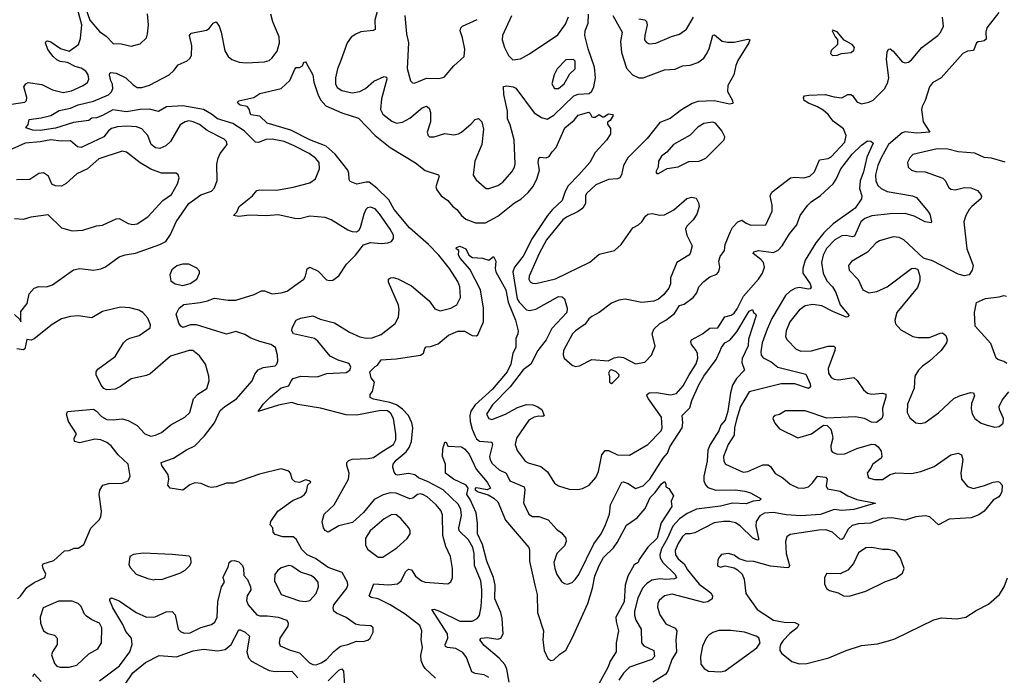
# Model space of a CAD drawing. Extents: x 1550320 to 1685906, y 509093 to 640511.
# Tile 65 of 256: x 1599529 to 1606029, y 529811 to 534138. Entities that reach past the tile are written whole.
import ezdxf

# ---------------------------------------------------------------- set-up
doc = ezdxf.new("R2010")
doc.units = 0

msp = doc.modelspace()

# ---------------------------------------------------------------- linework, layer by layer
at = {"layer": '0CON20XD'}
for points in [[(1599475, 533581.5), (1599563.3, 533595), (1599573.8, 533605), (1599576.1, 533623.9), (1599556.2, 533695), (1599570, 533715), (1599585, 533723.3), (1599675, 533710), (1599745, 533674.5), (1599815, 533658.8), (1599870.9, 533669.2), (1599948, 533705), (1599975.4, 533724.6), (1599984.4, 533745), (1599980.6, 533775), (1599965, 533798.6), (1599935, 533818.9), (1599895, 533829.4), (1599845, 533856.7), (1599795, 533863.5), (1599775, 533874.5), (1599749.4, 533895), (1599715, 533942.5), (1599698.8, 533985), (1599703.8, 533996.2), (1599712, 533998), (1599735, 533992.9), (1599798.7, 533948.7), (1599855, 533930), (1599916.4, 533975), (1599931.1, 534015), (1599940, 534105), (1599904, 534235)], [(1599950, 534255), (1599992.2, 534135), (1600055, 534060.5), (1600099.4, 534029.4), (1600145, 533981.5), (1600198.3, 533978.3), (1600265, 533964.3), (1600325, 533980), (1600365, 534018.8), (1600373.5, 534045), (1600379.6, 534105), (1600373, 534177)], [(1601897.5, 534225), (1601873.2, 534135), (1601875.5, 534074.5), (1601863, 534067), (1601781.5, 534058.5), (1601746.7, 534043.3), (1601718, 534022), (1601689.6, 533985), (1601649.8, 533869.8), (1601627.1, 533815), (1601614.1, 533755), (1601612.5, 533715), (1601625, 533691.1), (1601655, 533670.9), (1601723.4, 533656.6), (1601775, 533664.5), (1601810.6, 533685), (1601867.2, 533732.8), (1601935, 533763.5), (1601950, 533760), (1601952.7, 533745), (1601917.9, 533615), (1601910, 533545), (1601925, 533515.6), (1601985, 533468.2), (1602015.4, 533455.4), (1602055, 533461.8), (1602105, 533489.1), (1602185, 533555.6), (1602215, 533567.5), (1602230.8, 533555), (1602240.9, 533525), (1602240.9, 533465), (1602219.4, 533395), (1602224.3, 533374.3), (1602235, 533366), (1602265, 533365.8), (1602335, 533387.8), (1602395, 533379.4), (1602425, 533384.5), (1602445.7, 533395), (1602508.5, 533451.5), (1602535, 533479.5), (1602557.2, 533487.2), (1602579.1, 533465), (1602589.5, 533415), (1602579.1, 533315), (1602533.5, 533205), (1602523, 533113), (1602541.3, 533081.3), (1602594.1, 533034.1), (1602607.5, 533025), (1602625, 533023.3), (1602685, 533043.3), (1602717.1, 533065), (1602778.1, 533135), (1602795.4, 533164.6), (1602799.5, 533185), (1602792.7, 533345), (1602766.8, 533445), (1602749.1, 533485), (1602749.1, 533535), (1602724.6, 533645), (1602723.2, 533696.8), (1602745, 533701.4), (1602785.5, 533695.5), (1602805, 533686), (1602925, 533522.5), (1602972.4, 533492.4), (1603011.5, 533481.5), (1603055, 533508.5), (1603187.2, 533635), (1603215, 533647.3), (1603288.1, 533651.9), (1603305, 533667.1), (1603318.9, 533695), (1603330, 533755), (1603324, 533825), (1603280.7, 533945), (1603260.3, 534035), (1603262, 534065), (1603281.2, 534115), (1603284.7, 534175)], [(1601232.9, 531885), (1601231.7, 531925), (1601218, 531975), (1601186.7, 531995), (1601115, 532014.5), (1601055, 532037.1), (1601015, 532060.4), (1600955, 532079.5), (1600893.6, 532063.6), (1600695, 532124.7), (1600656.8, 532123.2), (1600605, 532107.1), (1600592, 532115), (1600579.2, 532135), (1600561.2, 532195), (1600581.2, 532235), (1600612.4, 532257.6), (1600719.4, 532270.6), (1600768.1, 532281.9), (1600815, 532301.1), (1600905, 532285.9), (1600955, 532286.5), (1601076.7, 532323.3), (1601125, 532348.2), (1601145, 532347.9), (1601195, 532328.8), (1601255, 532334.6), (1601295, 532346.7), (1601345, 532384.4), (1601403.9, 532426.1), (1601415.5, 532445), (1601425.6, 532494.4), (1601444.3, 532505.7), (1601498.3, 532478.3), (1601555, 532422), (1601575, 532416), (1601595, 532418.8), (1601635, 532446.7), (1601686, 532525), (1601746, 532585), (1601797.7, 532652.3), (1601845, 532668), (1601915, 532660.8), (1601960, 532665), (1601982.5, 532675), (1601996.7, 532695), (1601996.2, 532715), (1601975.5, 532755.5), (1601905, 532857.5), (1601875, 532889.2), (1601845, 532901.2), (1601825, 532896), (1601814, 532885), (1601800, 532855), (1601777.5, 532765), (1601766.4, 532743.6), (1601753.3, 532736.7), (1601725, 532738), (1601695, 532750), (1601585, 532818.2), (1601545, 532831.8), (1601445, 532841.2), (1601375, 532824), (1601345, 532826), (1601235, 532849.3), (1601155, 532843.7), (1601045, 532848.9), (1600975, 532840), (1600940, 532845), (1600961.2, 532868.8), (1600978, 532905), (1601065, 532976.2), (1601095, 533010), (1601115, 533015.7), (1601226.2, 533013.8), (1601335, 533032.5), (1601445, 533061.5), (1601482.2, 533087.8), (1601508.6, 533155), (1601506.7, 533195), (1601482.2, 533225), (1601439.4, 533255), (1601340.5, 533305), (1601274.7, 533335.3), (1601195, 533350), (1601153, 533347), (1601105, 533327.5), (1601085, 533329.1), (1601011.2, 533405), (1600935, 533453.5), (1600835, 533483.9), (1600795.6, 533515.6), (1600741.2, 533545), (1600605, 533570.6), (1600497, 533563), (1600445, 533533.1), (1600385, 533548.5), (1600325, 533546), (1600235, 533531.2), (1600142.7, 533542.7), (1600075, 533506.7), (1600035, 533489.8), (1600005, 533487.5), (1599985, 533473), (1599885, 533459.6), (1599765, 533422.8), (1599665, 533407.5), (1599615, 533409.2), (1599570, 533425), (1599584, 533446), (1599591.5, 533478.5), (1599670.7, 533490.7), (1599733.4, 533506.6), (1599790.4, 533539.6), (1599865.2, 533554.8), (1599915, 533576.3), (1600015, 533600.9), (1600115, 533642.8), (1600135, 533662.5), (1600142.8, 533685), (1600142.2, 533712.2), (1600130.5, 533735), (1600122.5, 533775), (1600124.2, 533785.8), (1600130.8, 533789.2), (1600165, 533784.4), (1600228.8, 533755), (1600278, 533708), (1600305, 533691.5), (1600335, 533690.5), (1600385, 533705.4), (1600515, 533774.7), (1600546.6, 533803.4), (1600575, 533841.1), (1600633.8, 533866.2), (1600654.3, 533885), (1600662.2, 533905), (1600664.6, 533965), (1600649.2, 534035), (1600660, 534050), (1600761.7, 534068.3), (1600779.7, 534080.3), (1600806.7, 534115), (1600825, 534123.3), (1600845, 534096.7), (1600858.9, 534055), (1600882, 533932), (1600904.7, 533894.7), (1600930, 533875), (1600977.6, 533857.6), (1601026.7, 533853.3), (1601145, 533860), (1601175, 533870), (1601195, 533885.6), (1601229.1, 533930.8), (1601244.7, 533985), (1601241.6, 534025), (1601200, 534125), (1601187.7, 534175)], [(1602071.1, 534165), (1602082.5, 534045), (1602095.4, 533985), (1602086.9, 533816.9), (1602108.1, 533735), (1602121.2, 533721.2), (1602135, 533718.9), (1602215, 533751.6), (1602295, 533749.2), (1602331.9, 533758.1), (1602395, 533832.9), (1602462, 533895), (1602467.1, 533942.9), (1602451.5, 534018.5), (1602437.5, 534065), (1602441.9, 534085), (1602452.9, 534095), (1602549.3, 534140.7)], [(1602775, 534164), (1602715.5, 534035), (1602713.6, 534005), (1602729.5, 533955), (1602755, 533902.9), (1602785, 533874.5), (1602835, 533880.9), (1602895, 533913.8), (1603080.8, 534039.2), (1603131.8, 534108.2), (1603151.9, 534158.1)], [(1603445.3, 534165), (1603506.9, 534055), (1603494.2, 533995), (1603501.4, 533921.4), (1603535, 533818.6), (1603575, 533774.5), (1603615, 533754.6), (1603645, 533753.8), (1603785, 533807.3), (1603855, 533812.2), (1603905, 533833.5), (1603955, 533838.1), (1604005, 533855.8), (1604044.5, 533885.5), (1604061.4, 533908.6), (1604079.4, 533945), (1604105, 534036), (1604115, 534037.5), (1604165, 533997.5), (1604200.3, 533990.3), (1604245, 533991.1), (1604335, 534010), (1604348.8, 534005), (1604342, 533985), (1604270.2, 533869.8), (1604255.6, 533835), (1604242.9, 533775), (1604203.1, 533705), (1604201.9, 533665), (1604234, 533605), (1604235.7, 533584.3), (1604215, 533580.6), (1604115, 533601.8), (1604005, 533599.3), (1603967.1, 533585), (1603896.9, 533543.1), (1603822.9, 533487.1), (1603755, 533460.4), (1603671.1, 533355), (1603542.7, 533227.3), (1603515.6, 533175), (1603501.1, 533115), (1603490, 533095), (1603475, 533088.2), (1603415, 533083.3), (1603331.2, 533048.8), (1603269.5, 532990.5), (1603262.9, 532975), (1603264.7, 532925), (1603246, 532895), (1603215, 532871.4), (1603139.4, 532835), (1603115, 532817.1), (1603006.7, 532685), (1602958.2, 532595), (1602891.5, 532445), (1602890, 532425), (1602897.8, 532407.8), (1602915, 532398.6), (1602935, 532398.1), (1603065, 532427.7), (1603291.7, 532538.3), (1603355, 532590), (1603454.7, 532615.3), (1603499.1, 532655), (1603576.9, 532765), (1603614, 532785), (1603636.1, 532803.9), (1603659.2, 532840.8), (1603675, 532854.4), (1603705, 532859.6), (1603755, 532848.5), (1603785, 532850.9), (1603847.2, 532882.8), (1603931.7, 532958.3), (1603965, 532965.8), (1603995, 532960), (1604010.5, 532930.5), (1604014, 532905), (1603999.1, 532855), (1603975, 532817.5), (1603933.6, 532776.4), (1603922.9, 532755), (1603932.9, 532715), (1603967.1, 532645), (1603954.2, 532595.8), (1603945, 532583.8), (1603867.5, 532535), (1603826, 532435), (1603824, 532395), (1603814.2, 532365.8), (1603778.7, 532321.3), (1603746.6, 532293.4), (1603715, 532280.8), (1603635, 532270.8), (1603525, 532294.2), (1603485, 532287.5), (1603435, 532266.9), (1603353.6, 532206.4), (1603305, 532180), (1603285, 532164.2), (1603260.8, 532129.2), (1603197.8, 532085), (1603179.1, 532065), (1603119.5, 531955), (1603115.6, 531925.6), (1603122.5, 531905), (1603175, 531857.1), (1603195, 531849.4), (1603225, 531853.1), (1603305.8, 531895.8), (1603413.6, 531886.4), (1603454.2, 531905.8), (1603485, 531912), (1603515, 531907.5), (1603595, 531866.7), (1603655, 531877.1), (1603700, 531925), (1603723.9, 531983.9), (1603703.8, 532065), (1603714.4, 532095.6), (1603755, 532132), (1603795, 532154), (1603851.2, 532198.8), (1603885, 532251.2), (1603915, 532260), (1603975, 532304), (1603998, 532335), (1604012, 532375), (1604045, 532410), (1604085, 532441.2), (1604131.7, 532458.3), (1604143.9, 532476.1), (1604150, 532505), (1604144, 532545), (1604152.9, 532575), (1604180.8, 532615), (1604185.5, 532655), (1604220.5, 532739.5), (1604235, 532765.8), (1604270, 532805), (1604295, 532815.7), (1604325, 532794.2), (1604355, 532782.5), (1604455, 532784), (1604495.6, 532875), (1604496.9, 532915), (1604483.1, 532975), (1604495, 532999.2), (1604616.3, 533093.7), (1604645, 533099.1), (1604705.4, 533094.6), (1604745, 533105.7), (1604775.7, 533135), (1604807.5, 533212.5), (1604865, 533222.1), (1604885, 533232.9), (1604975, 533329.2), (1604984.4, 533375), (1604967.1, 533417.1), (1604897.8, 533467.8), (1604865, 533511.5), (1604832.2, 533542.2), (1604795, 533563.9), (1604736.7, 533586.7), (1604706.7, 533605), (1604703.3, 533625), (1604710, 533635), (1604738.8, 533641.2), (1604845, 533644.5), (1604905, 533628.5), (1604955, 533623.6), (1604995, 533644.4), (1605015, 533645.7), (1605027.4, 533637.4), (1605055, 533597.1), (1605085, 533583.3), (1605135, 533593.1), (1605162.8, 533607.2), (1605240, 533685), (1605259.5, 533725), (1605265.4, 533755), (1605251.2, 533875), (1605255.7, 533924.3), (1605265, 533943.3), (1605275, 533946), (1605295, 533930.8), (1605355, 533860), (1605375, 533852.9), (1605395, 533857.1), (1605415, 533873.1), (1605484.1, 533955.9), (1605590.5, 534035), (1605606.7, 534053.3), (1605626.4, 534095), (1605620, 534155)], [(1603615, 534144.5), (1603655, 534137.8), (1603666.1, 534126.1), (1603670.4, 534105), (1603654.5, 534035), (1603654.3, 534005), (1603667, 533987), (1603685, 533979.2), (1603727.4, 533982.6), (1603832.6, 534027.4), (1603885, 534041.8), (1603930, 534075), (1603975.9, 534154.1)], [(1605993.1, 534186.9), (1605914.1, 534085), (1605906.9, 534055), (1605909.5, 534010.5), (1605895, 533998.1), (1605875, 533995.5), (1605855, 533993.3), (1605845, 533985.7), (1605825.6, 533934.4), (1605785, 533931.1), (1605755, 533915.4), (1605611.6, 533755), (1605555, 533720.7), (1605534.5, 533695.5), (1605505, 533604.5), (1605485.2, 533565), (1605482.6, 533545), (1605493.4, 533465), (1605536.2, 533395), (1605450.4, 533389.6), (1605375, 533398.3), (1605355, 533391.9), (1605264.2, 533315), (1605215, 533225.6), (1605193.8, 533175), (1605178.4, 533115), (1605179.4, 533075), (1605193.2, 533045), (1605216.2, 533025), (1605255.2, 533005.2), (1605422.5, 532975), (1605449.2, 532965), (1605524.4, 532875), (1605535.8, 532854.2), (1605548.8, 532805), (1605545, 532797.5), (1605505, 532803.8), (1605432.4, 532842.4), (1605375, 532858.3), (1605275, 532856.4), (1605155, 532843.9), (1605107.1, 532825), (1605080.9, 532805), (1605039.6, 532710.4), (1605025, 532706.1), (1604984.7, 532714.7), (1604955, 532711.3), (1604910.4, 532685), (1604855, 532628.5), (1604832.7, 532585), (1604822.8, 532535), (1604832.5, 532465), (1604858, 532415), (1604894.4, 532374.4), (1604917.2, 532337.2), (1604945.2, 532255.2), (1605004, 532185), (1604995, 532176), (1604984.3, 532175.7), (1604897.2, 532212.8), (1604825, 532250), (1604765, 532258.1), (1604715, 532250.4), (1604675, 532221.5), (1604613.8, 532145), (1604587.5, 532085), (1604584.6, 532044.6), (1604594.6, 532024.6), (1604654.6, 531964.6), (1604685, 531949.6), (1604755, 531951.8), (1604865, 531983.4), (1604903.1, 531983.1), (1604911.1, 531975), (1604910, 531955), (1604865.4, 531835), (1604868.9, 531805), (1604885, 531775.7), (1604905, 531765.6), (1604935, 531761.5), (1605035, 531777.3), (1605057.7, 531757.7), (1605099.1, 531695), (1605125, 531672.7), (1605155, 531665.4), (1605225, 531672.5), (1605245.4, 531665.4), (1605246.8, 531646.8), (1605225.4, 531575), (1605226.5, 531525), (1605220, 531505), (1605185, 531479.4), (1605151.1, 531481.1), (1605105, 531505.5), (1605045, 531516.5), (1604857.9, 531507.9), (1604715, 531557.5), (1604585, 531556), (1604545, 531533.3), (1604515, 531526.2), (1604502, 531515), (1604500, 531505), (1604513.3, 531475), (1604545, 531436.7), (1604665, 531378), (1604756.7, 531405), (1604835, 531461.2), (1604859.7, 531459.7), (1604882.5, 531435), (1604892.6, 531402.6), (1604895.5, 531375), (1604884.4, 531324.4), (1604885.6, 531295.6), (1604895, 531282.9), (1604925, 531271.1), (1604975, 531272.5), (1605055, 531307.5), (1605154.4, 531335.6), (1605175, 531334), (1605195, 531318.8), (1605215, 531290), (1605220, 531255), (1605215, 531243.8), (1605161.2, 531205), (1605146, 531175), (1605124, 531145), (1605132.5, 531115), (1605172.7, 531102.7), (1605225, 531102.5), (1605274.4, 531135.6), (1605313.4, 531146.6), (1605415, 531143.6), (1605478, 531155), (1605565, 531188.5), (1605675, 531266), (1605725, 531276), (1605746, 531265), (1605755.7, 531235.7), (1605741.9, 531145), (1605745.8, 531105), (1605785, 531058), (1605825.7, 531044.3), (1605897, 531063), (1605955, 531086.2), (1605985, 531090), (1605997.5, 531085), (1606013.3, 531065), (1606012.5, 531025), (1606003.3, 531005), (1605991.7, 530988.3), (1605955, 530966.2), (1605895.5, 530894.5), (1605861.1, 530868.9), (1605808.8, 530851.2), (1605665, 530842.2), (1605595, 530803.1), (1605568.2, 530828.2), (1605536.1, 530856.1), (1605505, 530863.3), (1605445, 530856.4), (1605375, 530834.6), (1605285, 530849.7), (1605225, 530846.5), (1605145, 530815.3), (1605065, 530811.1), (1605025, 530799.1), (1604998.2, 530775), (1604965, 530714.4), (1604955, 530706.5), (1604945, 530709.1), (1604895, 530756.2), (1604850.5, 530770.5), (1604805, 530769.4), (1604615, 530740), (1604592.9, 530725), (1604583.5, 530695), (1604587.5, 530615), (1604610.9, 530535), (1604607.2, 530522.8), (1604595, 530519.5), (1604485, 530531.2), (1604375, 530562.9), (1604323.9, 530563.9), (1604279.3, 530579.3), (1604245, 530603.3), (1604205, 530613.8), (1604162.3, 530607.7), (1604148.3, 530591.7), (1604137, 530573), (1604135, 530533.3), (1604155, 530524), (1604185, 530533.3), (1604245, 530520), (1604267.5, 530507.5), (1604297.6, 530477.6), (1604311.4, 530445), (1604321.3, 530351.3), (1604397.5, 530245), (1604505, 530175.7), (1604575, 530160.6), (1604645, 530160), (1604672.5, 530145), (1604662, 530125), (1604613.8, 530086.2), (1604569.7, 530040.3), (1604552, 530015), (1604546.2, 529995), (1604546.2, 529975), (1604557, 529957), (1604625, 529902.5), (1604675, 529887.1), (1604725, 529887.8), (1604870, 529925), (1604985, 529974.4), (1605085, 530007.5), (1605191.3, 530018.7), (1605265, 530037.8), (1605305, 530050.6), (1605563, 530177), (1605615, 530190), (1605715, 530183.1), (1605775.5, 530194.5), (1605841.7, 530238.3), (1605925, 530280.8), (1605995.8, 530345), (1606027.1, 530395), (1606050, 530455)], [(1604895, 533902.5), (1604925, 533904.2), (1604954.1, 533915.9), (1605017.7, 533922.3), (1605035, 533937.5), (1605038.8, 533955), (1605025, 533973.8), (1604972.3, 534002.3), (1604925, 534057.5), (1604895, 534070), (1604892.5, 534065), (1604912.5, 534025), (1604927, 534007), (1604926.7, 533975), (1604886, 533935), (1604882, 533915), (1604895, 533902.5)], [(1602272.7, 529792.7), (1602206.3, 529856.3), (1602192.2, 529875), (1602179.2, 529909.2), (1602177, 529943), (1602188.8, 529995), (1602178.9, 530045), (1602184.4, 530105), (1602169.8, 530139.8), (1602074.5, 530215), (1601975, 530276.8), (1601894.7, 530314.7), (1601848.8, 530325), (1601835.7, 530335.7), (1601865.6, 530414.4), (1601965, 530408.8), (1602022, 530415), (1602046.7, 530435), (1602075, 530494), (1602095, 530510.8), (1602115, 530506), (1602142, 530465), (1602180.8, 530435), (1602205, 530424.5), (1602355, 530413.8), (1602375, 530427.5), (1602385.9, 530454.1), (1602386.9, 530515), (1602372.9, 530595), (1602340.9, 530660.9), (1602322.5, 530732.5), (1602320.6, 530869.4), (1602308.2, 530898.2), (1602278.8, 530935), (1602219.3, 530989.3), (1602195, 531002.7), (1602175, 531007.7), (1602155.4, 531004.6), (1602125, 530980.5), (1602105, 530975.4), (1602015, 531013.6), (1601975, 531015.2), (1601928.2, 531001.8), (1601869.6, 530970.4), (1601797.8, 530885), (1601725, 530818.9), (1601635, 530797.7), (1601565, 530756), (1601545, 530766), (1601533.7, 530783.7), (1601525.7, 530825), (1601538.6, 530875), (1601605, 530935.6), (1601700, 531105), (1601702.8, 531145), (1601687.4, 531195), (1601688.2, 531215), (1601701.9, 531228.1), (1601723.4, 531236.6), (1601829.1, 531240.9), (1601865, 531249.2), (1601915, 531282.9), (1601996.1, 531333.9), (1602010.9, 531365), (1602010.8, 531405), (1601995.5, 531505), (1601979.9, 531539.9), (1601956.8, 531556.8), (1601912.2, 531557.8), (1601755, 531528.1), (1601685, 531530.8), (1601515.3, 531574.7), (1601365, 531597.4), (1601325, 531610.6), (1601236.7, 531593.3), (1601102.7, 531552.7), (1601135, 531600), (1601185, 531649.4), (1601255, 531708.5), (1601305, 531722), (1601321.2, 531755), (1601335, 531768.8), (1601385, 531785.4), (1601435, 531782.9), (1601491.9, 531781.9), (1601557.4, 531802.6), (1601685, 531810.6), (1601707.1, 531825), (1601714.2, 531845), (1601705.3, 531865), (1601695, 531870.7), (1601630.2, 531890.2), (1601577.5, 531917.5), (1601496, 532016), (1601475, 532033.3), (1601336.2, 532065), (1601326, 532085), (1601326.7, 532105), (1601353.3, 532155), (1601382.1, 532167.9), (1601465, 532184.2), (1601511.8, 532161.8), (1601607.4, 532137.4), (1601705, 532076.5), (1601774.3, 532045.7), (1601815, 532037.1), (1601855, 532038.8), (1601915, 532060), (1602007, 532133), (1602028.9, 532175), (1602034.5, 532225), (1602029.6, 532255), (1601962.5, 532405), (1601963.8, 532425), (1601976.1, 532433.9), (1601995, 532435.8), (1602025, 532427.1), (1602115, 532381.1), (1602232.2, 532282.2), (1602268.7, 532228.7), (1602305, 532215.7), (1602375, 532233.3), (1602415, 532255.7), (1602439.1, 532305), (1602433.8, 532375), (1602420.7, 532410.7), (1602365.4, 532495), (1602294.7, 532585), (1602227, 532655), (1602102, 532765), (1602001.9, 532885), (1601965, 532948.4), (1601887.1, 533027.1), (1601835, 533065.3), (1601815, 533066.8), (1601753.6, 533053.6), (1601710.8, 533070.8), (1601702.9, 533082.9), (1601701.8, 533125), (1601694.6, 533145), (1601610.3, 533250.3), (1601552.7, 533302.7), (1601445, 533345.8), (1601319.6, 533409.6), (1601162, 533455), (1601115, 533502), (1601055, 533510), (1601041.7, 533551.7), (1601030, 533565), (1600985, 533574), (1600970, 533585), (1600966.7, 533595), (1600975, 533603.3), (1601075, 533623.8), (1601115, 533651.2), (1601255, 533684), (1601312.3, 533737.7), (1601345, 533812.5), (1601355, 533822.5), (1601376.1, 533823.9), (1601395, 533833.3), (1601405, 533857.5), (1601415, 533860), (1601421.7, 533848.3), (1601463.3, 533775), (1601470.6, 533725), (1601499.1, 533639.2), (1601517.3, 533607.3), (1601550.5, 533570.5), (1601654.3, 533524.3), (1601765, 533487.5), (1601876.4, 533375), (1601975, 533293.8), (1602142.7, 533192.7), (1602205, 533142.2), (1602294, 533114), (1602298, 533105), (1602276.7, 533035), (1602283.1, 533015), (1602310.6, 532975), (1602355, 532944.4), (1602385, 532906.9), (1602414.3, 532885), (1602445.6, 532845), (1602475, 532820.9), (1602538.1, 532798.1), (1602603.3, 532796.7), (1602685, 532841.3), (1602795, 532929.1), (1602836.4, 532953.6), (1602885, 532996.7), (1602917.3, 533035), (1602942.3, 533085), (1602959.2, 533145), (1602950.8, 533195), (1602956.4, 533223.6), (1602965, 533230), (1603005, 533225.8), (1603025, 533236), (1603043.4, 533266.6), (1603070.7, 533295), (1603128, 533425), (1603190, 533475), (1603215, 533507.5), (1603285, 533527.5), (1603295, 533520), (1603305, 533497.5), (1603313.9, 533493.9), (1603327.5, 533495), (1603355, 533512.5), (1603375, 533497.5), (1603385, 533497.5), (1603416.1, 533516.1), (1603441.7, 533511.7), (1603447.5, 533505), (1603427.7, 533472.3), (1603408.3, 533461.7), (1603408.3, 533448.3), (1603429.3, 533419.3), (1603430, 533385), (1603404.2, 533345), (1603327.4, 533262.6), (1603293.3, 533195), (1603220, 533115), (1603148.8, 533041.2), (1603129, 533005), (1603110.8, 532945), (1603045, 532884.7), (1603012.4, 532845), (1602911, 532695), (1602851.8, 532578.2), (1602794.8, 532505.2), (1602783.3, 532475), (1602812.9, 532295), (1602825, 532273.3), (1602875, 532223.2), (1602895, 532218), (1602935, 532227.8), (1603085, 532310.8), (1603110, 532310), (1603125.6, 532295.6), (1603142.8, 532235), (1603141.2, 532205), (1603041.1, 532098.9), (1603004.6, 532025)], [(1603085, 533684.5), (1603124, 533715), (1603159.5, 533780.5), (1603195.7, 533814.3), (1603195.8, 533865), (1603185, 533876.7), (1603135, 533873.3), (1603076.2, 533815), (1603056.2, 533775), (1603042, 533715), (1603060, 533685), (1603085, 533684.5)], [(1599495, 532193.3), (1599530, 532160), (1599537, 532143), (1599536.9, 532213.1), (1599578, 532265), (1599591.7, 532328.3), (1599625, 532366.7), (1599655, 532378), (1599705, 532375.8), (1599745, 532387.5), (1599885, 532486.2), (1599925, 532496), (1600015.7, 532485.7), (1600065.5, 532494.5), (1600095, 532507.5), (1600185, 532572.9), (1600225, 532586.7), (1600293.4, 532596.6), (1600455, 532654.2), (1600493.3, 532675), (1600525, 532720), (1600561.1, 532805), (1600645, 532924.3), (1600725, 532981.8), (1600795, 533007.5), (1600815, 533028.8), (1600832.8, 533077.2), (1600831.1, 533185), (1600838.9, 533225), (1600852.9, 533255), (1600899.2, 533315), (1600894.3, 533335), (1600879.3, 533349.3), (1600765.9, 533405.9), (1600715, 533447.1), (1600675, 533464.5), (1600645, 533470), (1600621.2, 533465), (1600588, 533445), (1600523.6, 533335), (1600494.4, 533305), (1600455, 533288), (1600425, 533293.1), (1600396.5, 533315), (1600374.4, 533375), (1600335, 533416.9), (1600300.5, 533430.5), (1600235, 533435.9), (1600175, 533431.4), (1600135, 533421.1), (1600114.3, 533405.7), (1600084.4, 533365), (1599935, 533294.3), (1599910, 533300), (1599865, 533339.4), (1599802.4, 533337.6), (1599735, 533344.6), (1599665, 533331.6), (1599565, 533324.1), (1599476.3, 533283.7)], [(1603745, 533122.5), (1603803, 533157), (1603875, 533166.7), (1603945, 533203.3), (1604015, 533205.6), (1604059.2, 533225), (1604178.8, 533345), (1604183.8, 533365), (1604163.3, 533405), (1604122.5, 533455), (1604105, 533461.2), (1604046.1, 533453.9), (1604005, 533428), (1603954.6, 533375.4), (1603844.2, 533315), (1603800, 533265), (1603765, 533238.6), (1603745.8, 533205), (1603743.8, 533165), (1603727.5, 533135), (1603735, 533122.5), (1603745, 533122.5)], [(1603004.6, 532025), (1602949.1, 531955), (1602903.8, 531865), (1602852.6, 531827.4), (1602767.5, 531715), (1602649.2, 531595), (1602610, 531535), (1602625, 531505.8), (1602645, 531500), (1602735, 531534.7), (1602815, 531579.1), (1602875, 531598.4), (1602915.8, 531595.8), (1602945.8, 531585), (1602976.2, 531565), (1602990, 531525), (1602981.7, 531518.3), (1602955, 531520.8), (1602925, 531514.5), (1602889.4, 531495), (1602808.6, 531375), (1602799.4, 531335), (1602812.9, 531295), (1602865.8, 531225), (1602885, 531212.7), (1602968.2, 531188.2), (1603014, 531154), (1603059.6, 531079.6), (1603085, 531060.6), (1603155, 531039.4), (1603212.3, 531037.7), (1603245, 531044.2), (1603287.5, 531065), (1603332.6, 531117.4), (1603349.1, 531155), (1603371.8, 531265), (1603394.6, 531295.4), (1603415.5, 531295.5), (1603475.7, 531265.7), (1603553.4, 531263.4), (1603675, 531333.3), (1603764.3, 531425), (1603770.5, 531445), (1603764.5, 531515), (1603679.1, 531635), (1603669.6, 531655), (1603671.1, 531665), (1603685, 531674.5), (1603733.1, 531676.9), (1603825, 531661.1), (1603865, 531671.8), (1603908.9, 531721.1), (1603947.3, 531795), (1603993.6, 531866.3), (1604004.6, 531905), (1604002.9, 531935), (1603994.5, 531955), (1603962.7, 531995), (1603959.2, 532015), (1603964.5, 532025), (1604036.5, 532065), (1604085, 532102.9), (1604137.1, 532105), (1604182.7, 532177.2), (1604225, 532188.8), (1604245, 532201.1), (1604265, 532229.5), (1604306.1, 532313.9), (1604406.4, 532425), (1604432.1, 532465), (1604444.6, 532505), (1604438.8, 532535), (1604422.2, 532555), (1604370, 532595), (1604374, 532605), (1604405, 532614.5), (1604505, 532601.1), (1604535, 532616.1), (1604561.9, 532645), (1604611.6, 532725), (1604659.2, 532785), (1604681.9, 532845), (1604728.6, 532911.4), (1604752.9, 532935), (1604815, 532977.3), (1604898.5, 533055), (1604919.2, 533085), (1604948.7, 533155), (1605025, 533250.8), (1605085, 533310.5), (1605125, 533338.1), (1605147.1, 533337.1), (1605163.8, 533323.8), (1605120.1, 533229.9), (1605098.4, 533135), (1605077.6, 533075), (1605072.5, 533025), (1605088.8, 532975), (1605085.8, 532955), (1605044, 532895), (1604899.6, 532790.4), (1604837.7, 532732.3), (1604784.7, 532665.3), (1604715, 532551.5), (1604699.2, 532495), (1604699.4, 532465), (1604746, 532395), (1604752.5, 532372.5), (1604747.2, 532362.8), (1604735, 532360), (1604675, 532369.7), (1604645, 532364.1), (1604615, 532347.3), (1604585, 532316.9), (1604494.8, 532165.2), (1604463.3, 532095), (1604430.8, 532005), (1604421.8, 531945), (1604423.1, 531925), (1604435.9, 531905.9), (1604490.2, 531880.3), (1604534.4, 531845), (1604718.2, 531798.2), (1604747.2, 531735), (1604749.5, 531715), (1604735, 531704.7), (1604645, 531735.3), (1604555, 531735.3), (1604345, 531681.4), (1604286.8, 531585), (1604260.3, 531500.3), (1604247.5, 531445), (1604246, 531395), (1604204.6, 531335), (1604175.5, 531255), (1604176.9, 531225), (1604188.8, 531205), (1604305, 531150.5), (1604335, 531156.5), (1604435, 531200), (1604470.4, 531200.4), (1604485, 531188.6), (1604515, 531143.1), (1604565.8, 531115), (1604615, 531072.5), (1604665, 531047.8), (1604705, 531045.6), (1604735, 531054.4), (1604765, 531083.1), (1604795, 531124.3), (1604848.8, 531118.8), (1604860, 531105), (1604852.2, 531062.2), (1604861.8, 531041.8), (1604945, 531025.3), (1604996.5, 530995), (1605055, 530971), (1605178, 530948), (1605035.3, 530905.3), (1604955, 530897.9), (1604905, 530905.8), (1604815, 530872), (1604685, 530862.7), (1604589, 530869), (1604504.3, 530884.3), (1604445, 530881.1), (1604415.6, 530864.4), (1604391.1, 530825), (1604388, 530795), (1604405.3, 530714.7), (1604405.3, 530704.7), (1604398.2, 530701.8), (1604367.8, 530715), (1604285, 530798), (1604255, 530816.9), (1604216, 530826), (1604175, 530826.8), (1604113.3, 530816.7), (1603985, 530752.1), (1603955, 530744.2), (1603925, 530744.4), (1603905, 530726.5), (1603875, 530681.1), (1603856.2, 530635), (1603858.9, 530605), (1603875, 530580), (1603915, 530547.5), (1603937.6, 530507.6), (1604015, 530412.3), (1604091.1, 530355), (1604101.5, 530335), (1604099.4, 530315), (1604072, 530295), (1604045, 530290.3), (1603835, 530347.2), (1603784.7, 530335.3), (1603750.6, 530305), (1603741.5, 530285), (1603739.7, 530259.7), (1603755, 530210), (1603795, 530151.4), (1603855, 530121.9), (1603867.5, 530105), (1603860.7, 530045), (1603863.5, 529965), (1603832.7, 529915), (1603810.4, 529845), (1603795, 529818.1), (1603708, 529765)], [(1599493.9, 532826.1), (1599555, 532822), (1599605, 532836), (1599715, 532853.3), (1599804.3, 532765), (1599875, 532743.8), (1599945, 532750), (1600035, 532777.1), (1600075, 532782.5), (1600165, 532823.1), (1600185, 532826.7), (1600245, 532792.7), (1600275, 532786.2), (1600305, 532790.9), (1600373.9, 532836.1), (1600474.5, 532945), (1600530, 532985), (1600571.5, 533055), (1600580.8, 533095), (1600575, 533113.3), (1600562.5, 533125), (1600464.4, 533125.6), (1600395, 533151.8), (1600325, 533194.5), (1600235, 533262.9), (1600205, 533270), (1600050.5, 533219.5), (1599975.8, 533155), (1599905, 533120.4), (1599835, 533057.1), (1599805, 533039.2), (1599765, 533041.4), (1599742.1, 533052.1), (1599720, 533105), (1599685, 533127.5), (1599655, 533123.8), (1599595, 533084), (1599508.3, 533081.7)], [(1606035, 533197.8), (1605945, 533224.6), (1605895, 533229.6), (1605835, 533256.4), (1605725, 533266.2), (1605655, 533284.5), (1605585.4, 533285.4), (1605425, 533248), (1605404.5, 533225.5), (1605390, 533195), (1605393.8, 533165), (1605415, 533144.2), (1605445, 533135.8), (1605505, 533134.5), (1605621.7, 533091.7), (1605637.3, 533077.3), (1605661.5, 533031.5), (1605675, 533020), (1605705, 533015.6), (1605765, 533031.5), (1605808, 533028), (1605850.7, 533010.7), (1605872.5, 532985), (1605877.7, 532972.3), (1605874, 532955), (1605813.8, 532906.2), (1605796.9, 532885), (1605774.4, 532845), (1605761.4, 532805), (1605780.8, 532625), (1605808.2, 532558.2), (1605822.5, 532515), (1605815.5, 532484.5), (1605795.6, 532454.4), (1605765, 532448.1), (1605725, 532459.4), (1605555, 532545.6), (1605495, 532563.8), (1605366.2, 532686.2), (1605335, 532701.4), (1605295, 532705.5), (1605205, 532677.9), (1605183.1, 532665), (1605125.2, 532604.8), (1605018.7, 532541.3), (1605000, 532515), (1605004, 532485), (1605063.3, 532423.3), (1605095, 532355.8), (1605135, 532334.3), (1605186.2, 532343.8), (1605255, 532375.6), (1605415, 532496), (1605437.7, 532497.7), (1605458.6, 532488.6), (1605471.9, 532445), (1605471.1, 532415), (1605455, 532370.8), (1605319.2, 532205), (1605305.4, 532155.4), (1605310.2, 532130.2), (1605345, 532090.6), (1605425, 532048.1), (1605460.3, 532040.3), (1605535, 532040), (1605605, 532070), (1605620.7, 532070.7), (1605643.6, 532053.6), (1605652, 532025), (1605648, 532005), (1605610.8, 531955), (1605534, 531885), (1605487.9, 531852.1), (1605462, 531825), (1605438, 531785), (1605434.4, 531705), (1605390.2, 531599.8), (1605386.9, 531545), (1605405, 531510.6), (1605445, 531478), (1605475, 531473.3), (1605505, 531478.8), (1605595, 531542.5), (1605695, 531636.9), (1605733.7, 531656.3), (1605805, 531677.1), (1605825.7, 531675.7), (1605830.8, 531655), (1605812.5, 531605), (1605809.7, 531569.7), (1605816.8, 531536.8), (1605834.2, 531505), (1605875, 531475.7), (1605915, 531461.4), (1605965, 531448)], [(1602626.5, 529796.5), (1602595, 529813.5), (1602535, 529821.8), (1602512.8, 529832.8), (1602478.5, 529928.5), (1602455, 529961.9), (1602408.1, 529988.1), (1602353.6, 529993.6), (1602340.3, 530000.3), (1602338.6, 530015), (1602354.7, 530055.3), (1602354, 530085), (1602248.8, 530245), (1602265, 530247.5), (1602299.5, 530235), (1602435, 530168.1), (1602515, 530169.1), (1602549.2, 530185), (1602563.7, 530206.3), (1602576, 530265), (1602579.2, 530335), (1602580.6, 530375), (1602572.2, 530435), (1602530.5, 530535), (1602529.7, 530615), (1602520.3, 530655), (1602491.8, 530705), (1602430, 530765), (1602428.7, 530785), (1602445.9, 530865.9), (1602440.7, 530905), (1602425, 530937.9), (1602325.3, 531035), (1602225, 531088.6), (1602161.9, 531115), (1602137.5, 531135), (1602095, 531143.8), (1602022.4, 531132.4), (1602013.3, 531135), (1602001.1, 531151.1), (1601991.4, 531185), (1601995, 531205.5), (1602015, 531230.8), (1602080.7, 531285), (1602100.8, 531315), (1602114.7, 531355), (1602123.7, 531445), (1602118.3, 531478.3), (1602095.2, 531525.2), (1602056.6, 531566.6), (1602016.5, 531595), (1601971.8, 531611.8), (1601864.4, 531634.4), (1601842.5, 531645), (1601842.5, 531665), (1601857.5, 531685), (1601870, 531745), (1601850, 531775), (1601840, 531815), (1601875, 531850), (1601891.7, 531858.3), (1601915, 531893.8), (1602015, 531900.5), (1602175, 531923.8), (1602193.6, 531936.4), (1602202.3, 531967.7), (1602212, 531978), (1602239.7, 531980.3), (1602290.6, 531999.4), (1602358.6, 532055), (1602421.7, 532081.7), (1602465, 532082.2), (1602515, 532052.9), (1602545, 532050.8), (1602552.7, 532057.3), (1602591.1, 532145), (1602591.3, 532235), (1602570, 532355), (1602501.3, 532491.3), (1602435.8, 532565), (1602426.2, 532585), (1602426.7, 532615), (1602410, 532625), (1602412.5, 532635), (1602435, 532643.3), (1602475, 532626.7), (1602494, 532584), (1602517.7, 532567.7), (1602585, 532564.3), (1602625, 532552), (1602655.7, 532575.7), (1602671.2, 532545), (1602667.1, 532495), (1602672.2, 532475), (1602738.4, 532355), (1602753.1, 532273.1), (1602801.1, 532155), (1602819.1, 532085), (1602817.9, 532065), (1602804.6, 532035), (1602803.1, 531975), (1602783.3, 531936.7), (1602771.2, 531865), (1602745.9, 531815), (1602649.7, 531700.3), (1602535, 531596.2), (1602507.6, 531555), (1602500.9, 531525), (1602503.6, 531485), (1602515, 531435.7), (1602533, 531393), (1602545, 531370.9), (1602565, 531356.7), (1602645, 531349.2), (1602650, 531335), (1602630.9, 531255), (1602633.8, 531233.8), (1602648, 531208), (1602695, 531166.2), (1602740, 531145), (1602765, 531094.6), (1602858.5, 531055), (1602863.7, 531035), (1602855, 530950), (1602889.1, 530875), (1602915, 530859.2), (1602955, 530859.5), (1603016.7, 530836.7), (1603072, 530775), (1603105, 530751.2), (1603133.1, 530715), (1603135.6, 530695), (1603125.5, 530665), (1603075.6, 530615), (1603055.6, 530555), (1603061.1, 530515), (1603075.6, 530475), (1603105, 530430), (1603125, 530416), (1603145, 530412.5), (1603175, 530424.3), (1603195, 530442.9), (1603219.5, 530475), (1603319.5, 530679.5), (1603367.5, 530745), (1603395, 530803.8), (1603422.5, 530875), (1603429.6, 530935), (1603504.5, 531085), (1603515, 531088.5), (1603545, 531076.6), (1603595, 531044.5), (1603645, 531062), (1603689.1, 531105), (1603775.8, 531245), (1603805, 531277.5), (1603821, 531319), (1603902.7, 531445), (1603907.1, 531477.1), (1603900.9, 531525), (1603953.3, 531576.7), (1603965.2, 531624.9), (1604011.6, 531728.4), (1604045.2, 531785), (1604125.5, 531895), (1604151.3, 531948.7), (1604161.2, 531975), (1604184.6, 532005), (1604216.1, 532023.9), (1604261.8, 532078.2), (1604345, 532213.3), (1604366.2, 532226.2), (1604372.5, 532205), (1604386.4, 532196.4), (1604390, 532185), (1604340.9, 532029.1), (1604338.2, 531985), (1604297.6, 531902.4), (1604296.7, 531875), (1604314.2, 531825), (1604260.3, 531769.7), (1604234.4, 531725.6), (1604220.2, 531675), (1604203, 531555), (1604185, 531495.4), (1604157.7, 531462.3), (1604143.5, 531425), (1604087.4, 531335), (1604072.1, 531297.9), (1604067.5, 531225), (1604044.8, 531125), (1604044.8, 531094.8), (1604055, 531067.5), (1604071.2, 531051.2), (1604125, 531033.4), (1604255, 531034.8), (1604315, 531027.1), (1604352, 531015), (1604423.3, 530975), (1604413.3, 530965), (1604370.4, 530959.6), (1604325, 530943.1), (1604235, 530946.4), (1604155, 530928), (1603996.3, 530906.3), (1603935, 530879), (1603885, 530843.5), (1603840.2, 530795), (1603805.2, 530715), (1603766, 530645), (1603754.8, 530605), (1603757.5, 530585), (1603774.3, 530554.3), (1603855.4, 530475), (1603865.5, 530454.5), (1603851.5, 530448.5), (1603795, 530443), (1603755, 530447.3), (1603701.7, 530438.3), (1603666.6, 530413.4), (1603640, 530385), (1603609.6, 530320.4), (1603587.8, 530235), (1603586.6, 530206.6), (1603596.2, 530175), (1603631.5, 530115), (1603632.9, 530025), (1603650, 530005), (1603714.4, 529975), (1603718.9, 529935), (1603702.5, 529915), (1603555.2, 529864.8), (1603515, 529825.5), (1603485, 529778.6)], [(1600605, 532384.6), (1600655, 532396.7), (1600698.6, 532425), (1600716, 532465), (1600715, 532477.5), (1600699.1, 532499.1), (1600645, 532524.3), (1600604.5, 532525.5), (1600565.5, 532514.5), (1600532.1, 532487.9), (1600520, 532455), (1600527.5, 532415), (1600554.6, 532394.6), (1600605, 532384.6)], [(1606045, 531868.6), (1606025, 531882.9), (1605985, 531894.3), (1605975, 531904), (1605940.2, 532000.2), (1605836.7, 532115), (1605832.5, 532205), (1605845, 532272.5), (1605905, 532298.8), (1605995, 532308.8), (1606025, 532318.8), (1606043.6, 532313.6)], [(1599515, 530316.2), (1599535, 530333.3), (1599575, 530390), (1599625, 530423.8), (1599695, 530456.7), (1599701.7, 530478.3), (1599684, 530515), (1599680, 530535), (1599684.4, 530545.6), (1599755, 530568.1), (1599825, 530632.9), (1599856.3, 530633.7), (1599889.1, 530650.9), (1599915, 530648.9), (1599952.9, 530675), (1599998.9, 530781.1), (1600053.8, 530836.2), (1600063.8, 530856.2), (1600068.2, 530895), (1600053.4, 531005), (1600057.3, 531032.7), (1600077.5, 531065), (1600116.6, 531076.6), (1600205, 531079.5), (1600245.7, 531095), (1600258.6, 531125), (1600245.7, 531205), (1600179.4, 531265), (1600133.5, 531325), (1600105, 531346.4), (1600065, 531364.5), (1600025, 531370), (1599926, 531346), (1599890, 531355), (1599888.8, 531375), (1599903.3, 531405), (1599851.2, 531485), (1599838.8, 531535), (1599845, 531552.5), (1600015, 531567.1), (1600035, 531554.2), (1600068, 531518), (1600105, 531499.6), (1600145, 531496.2), (1600204.4, 531504.4), (1600245, 531493.3), (1600305, 531460), (1600356, 531405), (1600395, 531390), (1600425, 531395.5), (1600466, 531414), (1600526.1, 531463.9), (1600620, 531515), (1600651.4, 531545), (1600676.7, 531635), (1600704.1, 531665.9), (1600765, 531703.3), (1600779.3, 531755), (1600778.3, 531785), (1600755.2, 531865), (1600715, 531920), (1600672.5, 531955), (1600647.5, 531955), (1600525, 531916.9), (1600389.3, 531800.7), (1600365, 531788.8), (1600265, 531768.5), (1600195, 531717.8), (1600159.8, 531700.2), (1600105, 531695.6), (1600084.6, 531704.6), (1600065.7, 531725), (1600034.4, 531795), (1600034.4, 531815), (1600045, 531832), (1600159.2, 531915), (1600214.4, 532005), (1600234.2, 532025), (1600255, 532036.7), (1600317, 532053), (1600390.8, 532105), (1600392.9, 532125), (1600375, 532169.2), (1600341.9, 532205), (1600315, 532220.9), (1600255, 532236.8), (1600195, 532240.7), (1600075, 532211.3), (1600005, 532169.5), (1599915, 532182.5), (1599865, 532179.3), (1599805, 532163.1), (1599743.8, 532126.2), (1599625, 532030.8), (1599605, 532024), (1599575, 532027.5), (1599562.5, 531965), (1599555, 531960), (1599510, 531965)], [(1600055, 529774.6), (1600187.2, 529872.8), (1600256.2, 529965), (1600271.8, 530015), (1600266.4, 530055), (1600229.6, 530099.6), (1600210.5, 530145), (1600143.4, 530256.6), (1600124.2, 530305), (1600124.4, 530315.6), (1600135, 530321.2), (1600185, 530301.5), (1600297.1, 530225), (1600365, 530194.7), (1600423.8, 530196.2), (1600495, 530228.9), (1600535, 530231.9), (1600555, 530210), (1600574.6, 530114.6), (1600589.8, 530099.8), (1600615, 530089.5), (1600655, 530091.8), (1600725, 530125.5), (1600795, 530145.6), (1600817.7, 530162.3), (1600832.5, 530195), (1600836.2, 530295), (1600860.4, 530395), (1600880.8, 530425), (1600871.9, 530455), (1600874.4, 530465), (1600904.4, 530525), (1600910.8, 530555), (1600924.5, 530565.5), (1600945, 530568.1), (1600975, 530558.6), (1601000.6, 530535), (1601007.3, 530515), (1601009.2, 530469.2), (1601032.6, 530442.6), (1601053.1, 530395), (1601053.6, 530375), (1601030.5, 530335), (1601025.5, 530305), (1601037.5, 530275), (1601095, 530209.6), (1601115, 530203.2), (1601165, 530203.9), (1601235, 530194.7), (1601292.5, 530175), (1601302, 530155), (1601299.6, 530135), (1601245.8, 530055), (1601242.5, 530025), (1601248.8, 530005), (1601315, 529975.6), (1601375, 529959.6), (1601442.7, 529892.7), (1601465, 529880.9), (1601485, 529879.1), (1601517.9, 529892.1), (1601554.1, 529915.9), (1601602.2, 529967.8), (1601646, 530004), (1601695.3, 530014.7), (1601753.2, 530036.8), (1601795.7, 530034.3), (1601827.3, 530042.7), (1601843.3, 530055), (1601863.3, 530095), (1601863.3, 530125), (1601847.7, 530137.7), (1601775, 530140.6), (1601745, 530148.6), (1601685, 530191.9), (1601620.5, 530220.5), (1601603.5, 530235), (1601597.9, 530255), (1601602.9, 530275), (1601687.5, 530385), (1601695.5, 530405), (1601692.2, 530425), (1601658.6, 530488.6), (1601565, 530521.6), (1601481, 530581), (1601425.5, 530605), (1601391.7, 530641.7), (1601355, 530708.8), (1601335, 530724), (1601265, 530724.5), (1601215, 530740), (1601202.5, 530755), (1601199.2, 530785), (1601182.9, 530805), (1601185.7, 530825), (1601232.5, 530895), (1601335, 530965.8), (1601385, 530987.5), (1601408, 531005), (1601421.4, 531025), (1601431.2, 531068.8), (1601450, 531085), (1601440, 531095), (1601415, 531100), (1601375, 531084), (1601348.3, 531088.3), (1601326.7, 531105), (1601317.5, 531145), (1601305, 531157.5), (1601255, 531172.5), (1601111.5, 531138.5), (1600940.3, 531079.7), (1600895, 531078.6), (1600826.7, 531055), (1600795, 531051.2), (1600775, 531054.5), (1600727.7, 531077.7), (1600685, 531080.6), (1600652.3, 531067.7), (1600605, 531033), (1600522.5, 531045), (1600506.7, 531065), (1600513.8, 531105), (1600508, 531135), (1600466.2, 531195), (1600463.8, 531215), (1600545, 531244.3), (1600630.9, 531299.1), (1600685, 531325.6), (1600747.8, 531392.2), (1600815, 531477.8), (1600852.4, 531557.6), (1600883.9, 531586.1), (1600960.5, 531635), (1601064.3, 531755), (1601081.1, 531798.9), (1601102.4, 531827.6), (1601136.7, 531843.3), (1601215, 531853.8), (1601226.8, 531865), (1601232.9, 531885)], [(1603435, 531737.5), (1603445, 531742.5), (1603485, 531783.8), (1603485.8, 531795), (1603465, 531816.2), (1603433.9, 531826.1), (1603425, 531822.5), (1603416.7, 531805), (1603423.3, 531785), (1603422.5, 531745), (1603435, 531737.5)], [(1605965, 531448), (1605995, 531453.8), (1606020, 531475), (1606024, 531505), (1605995.8, 531565), (1605994.4, 531585.6), (1606013.4, 531626.6), (1606057.3, 531682.7)], [(1602760.6, 529765), (1602745, 529850.8), (1602731.9, 529881.9), (1602695, 529924.6), (1602595, 530007.3), (1602565.8, 530045), (1602574.6, 530055.4), (1602615, 530060.5), (1602685, 530049.7), (1602705.6, 530055), (1602720, 530085), (1602714.8, 530184.8), (1602705.9, 530225), (1602664.8, 530315), (1602666.9, 530405), (1602655.8, 530455.8), (1602611.8, 530565), (1602583, 530675), (1602550.7, 530745), (1602551.6, 530815), (1602542.9, 530882.9), (1602501.8, 530971.8), (1602479.7, 531005), (1602489.1, 531045), (1602475.5, 531065.5), (1602392.2, 531105), (1602338.8, 531145), (1602339.2, 531205), (1602319.2, 531255), (1602322, 531305), (1602335, 531350), (1602345, 531350), (1602355, 531322.5), (1602445, 531318.8), (1602465, 531305.6), (1602495, 531269.4), (1602541.7, 531171.7), (1602614.5, 531085), (1602635.8, 531045), (1602615, 531034.2), (1602545, 531048.9), (1602536.2, 531045), (1602535.7, 531035), (1602555, 531021.8), (1602621.3, 531001.3), (1602659.1, 530979.2), (1602685.5, 530955), (1602735.3, 530835.3), (1602889.4, 530655), (1602894.6, 530635), (1602894.8, 530565), (1602929.5, 530405), (1602945.2, 530345), (1602947, 530225), (1602986.9, 530105), (1602982, 530045), (1602991.9, 529975), (1603015, 529921.5), (1603035, 529908.1), (1603055, 529912.9), (1603095, 529950), (1603135, 529975.8), (1603176.5, 530055), (1603280.2, 530285), (1603310.6, 530385), (1603326, 530465), (1603353.3, 530535), (1603382.4, 530587.6), (1603447.7, 530652.3), (1603473.4, 530686.6), (1603535, 530801.9), (1603605, 530849.2), (1603658.3, 530911.7), (1603691.5, 530985), (1603723.3, 531016.7), (1603765, 531073.8), (1603785, 531090), (1603793.3, 531075), (1603793.8, 531053.8), (1603813, 531043), (1603843.8, 530995), (1603829.3, 530960.7), (1603834.2, 530925), (1603763.3, 530816.7), (1603736.6, 530715), (1603674.5, 530655.5), (1603618.8, 530575), (1603612.5, 530555), (1603585, 530540), (1603544, 530466), (1603525.9, 530405), (1603520.2, 530295), (1603464.8, 530195), (1603465.7, 530165.7), (1603481.3, 530105), (1603465.3, 530025.3), (1603465.6, 529965), (1603426, 529905), (1603413.2, 529866.8), (1603335.8, 529725)], [(1601925, 530590), (1602018.3, 530651.7), (1602086, 530714), (1602107.5, 530745), (1602107.1, 530765), (1602098.1, 530785), (1602045.3, 530845.3), (1602015, 530869.5), (1601985, 530871.8), (1601935, 530843.8), (1601841.5, 530765), (1601811.2, 530715), (1601812.6, 530672.6), (1601824.4, 530644.4), (1601895, 530591.4), (1601925, 530590)], [(1605005, 530334), (1605115, 530366.2), (1605245, 530428.8), (1605315, 530453.8), (1605355.9, 530484.1), (1605366.7, 530515), (1605343.6, 530583.6), (1605319.3, 530619.3), (1605301.7, 530631.7), (1605265, 530642), (1605225, 530641.4), (1605155, 530654.4), (1605115, 530652.9), (1605065, 530619.2), (1605032, 530548), (1604995, 530504.2), (1604945, 530480), (1604855, 530482.5), (1604841.2, 530455), (1604842, 530415), (1604855, 530383.8), (1604875, 530370.8), (1604932.5, 530355), (1604966.1, 530336.1), (1605005, 530334)], [(1600415, 530440), (1600425, 530446.2), (1600465, 530442.5), (1600586.7, 530485), (1600622, 530505), (1600652.5, 530535), (1600661.9, 530555), (1600658.5, 530585), (1600647.8, 530597.8), (1600535, 530608.8), (1600345, 530616.1), (1600280.9, 530609.1), (1600255.8, 530595), (1600249.5, 530539.5), (1600259.5, 530519.5), (1600298.7, 530478.7), (1600375, 530448.8), (1600415, 530440)], [(1601415, 530298.5), (1601445, 530304.5), (1601485, 530350.8), (1601501.5, 530395), (1601498.1, 530425), (1601474.7, 530454.7), (1601450.3, 530470.3), (1601382.5, 530492.5), (1601325, 530530), (1601305.4, 530535.4), (1601255, 530520.9), (1601229.8, 530500.2), (1601213.6, 530475), (1601211.5, 530435), (1601255.8, 530345), (1601375, 530302.5), (1601415, 530298.5)], [(1599795, 529863.5), (1599855, 529864.6), (1599905, 529878.5), (1599985, 529952), (1600045, 529986.2), (1600069.2, 530025), (1600071.4, 530125), (1600055, 530154), (1600005, 530175.8), (1599970.3, 530200.3), (1599957.5, 530215), (1599935.4, 530265.4), (1599915, 530284.3), (1599875, 530300), (1599785, 530300), (1599684.4, 530255.6), (1599663.8, 530195), (1599665.4, 530155), (1599685.6, 530105), (1599715, 530086.2), (1599758, 530075), (1599775.4, 530055.4), (1599776.2, 530015), (1599744.5, 529965), (1599738.5, 529945), (1599758.3, 529888.3), (1599775, 529871.9), (1599795, 529863.5)], [(1600220, 529745), (1600275, 529826.7), (1600359.2, 529895), (1600448.8, 529941.2), (1600565, 529933.3), (1600675, 529971.2), (1600742.7, 529982.7), (1600836.9, 529973.1), (1600885, 529980), (1600923.9, 530015), (1600975, 530110), (1600985, 530111.4), (1601017.5, 530095), (1601045, 530070), (1601028.5, 529965), (1601038.5, 529925), (1601058.1, 529905), (1601148.9, 529855), (1601175, 529842.1), (1601215.3, 529834.7), (1601325, 529838), (1601365, 529793.8)], [(1604155, 529834), (1604185, 529841.2), (1604395, 529991.2), (1604415.8, 530025), (1604407.4, 530057.4), (1604389.7, 530069.7), (1604312.5, 530095), (1604222.7, 530107.3), (1604145, 530105.7), (1604105, 530092.5), (1604078.8, 530075), (1604060.8, 530055), (1604036.7, 530003.3), (1604022.2, 529935), (1604024.2, 529884.2), (1604046.2, 529855), (1604075, 529838), (1604155, 529834)], [(1601564.6, 529775), (1601635, 529845.4), (1601655, 529853.1), (1601667, 529837), (1601673.7, 529745)], [(1599615, 529802.5), (1599625, 529821.2), (1599669.8, 529769.7)]]:
    msp.add_lwpolyline(points, dxfattribs=at)

doc.saveas('drawing.dxf')
